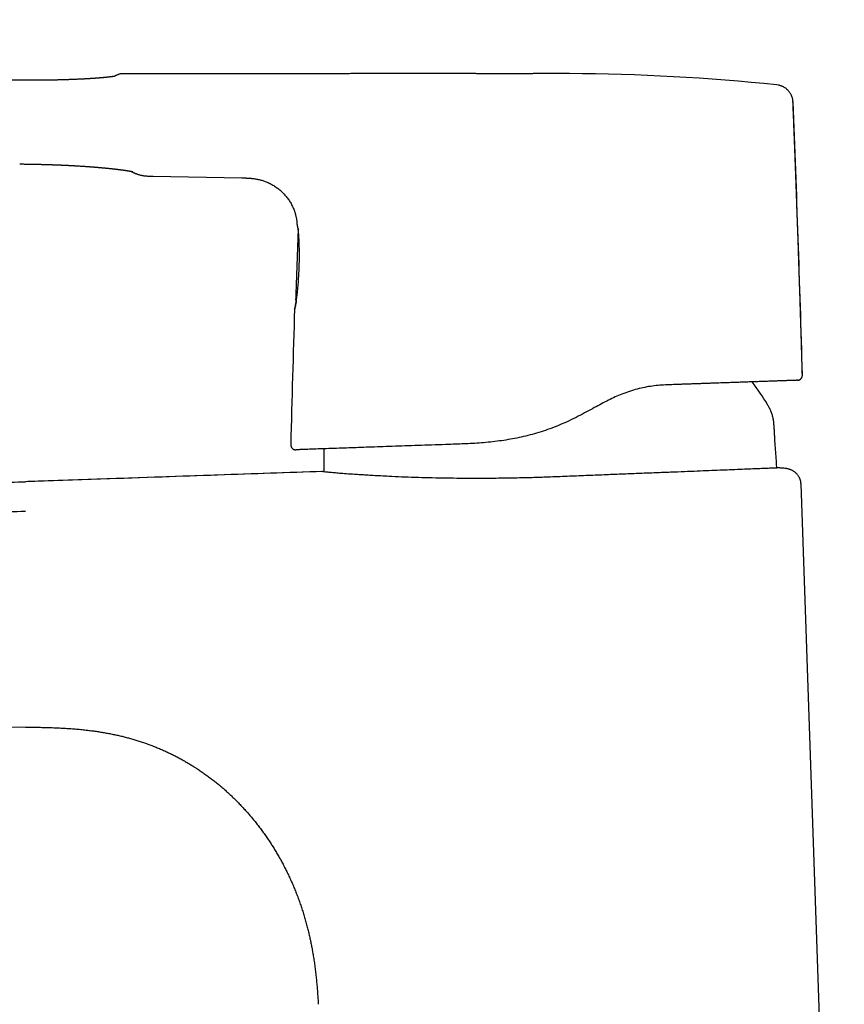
# Model space of a CAD drawing. Header units: millimetres. Extents: x 8 to 581, y 12 to 469.
# Tile 3 of 43: x 117 to 196, y 367 to 462. Entities that reach past the tile are written whole.
import ezdxf

# ---------------------------------------------------------------- set-up
doc = ezdxf.new("R2010")
doc.units = ezdxf.units.MM

msp = doc.modelspace()

# ---------------------------------------------------------------- linework, layer by layer
at = {"color": 7, "linetype": 'Continuous', "lineweight": 30}
for p, q in [((129.436, 447.185), (137.974, 447.027)), ((143.366, 442.167), (143.141, 435.83)), ((143.048, 434.485), (143.046, 434.433)), ((191.464, 427.546), (191.435, 427.544)), ((191.905, 428.057), (191.906, 428.057)), ((179.305, 427.12), (178.917, 427.107)), ((190.242, 419.062), (190.241, 419.062)), ((195.949, 298.296), (191.784, 417.564)), ((105.817, 394.257), (117.133, 394.162)), ((122.18, 393.957), (122.183, 393.956))]:
    msp.add_line(p, q, dxfattribs=at)
at = {"color": 7, "linetype": 'Continuous', "lineweight": 30, "flags": 128}
for points in [[(116.597, 456.424), (116.596, 456.423), (116.595, 456.42)], [(143.157, 435.281), (143.159, 435.331), (143.16, 435.371)], [(143.194, 435.374), (143.193, 435.323), (143.191, 435.284)], [(145.646, 418.762), (145.105, 418.743), (144.496, 418.722), (143.878, 418.701), (143.251, 418.679), (142.616, 418.657), (141.973, 418.635), (141.321, 418.613), (140.716, 418.592), (140.104, 418.571), (139.485, 418.549), (138.859, 418.528), (138.225, 418.506), (137.585, 418.484), (136.937, 418.462), (136.282, 418.439), (135.621, 418.416), (134.952, 418.393), (134.276, 418.37), (133.594, 418.346), (132.944, 418.324), (132.288, 418.301), (131.626, 418.279), (130.957, 418.255), (130.283, 418.232), (129.561, 418.207), (128.833, 418.182), (128.097, 418.157), (127.356, 418.131), (126.607, 418.106), (125.852, 418.08), (124.955, 418.049), (124.048, 418.017), (123.132, 417.986), (122.208, 417.954), (121.256, 417.921), (120.296, 417.888), (119.327, 417.855), (118.35, 417.821), (117.364, 417.787), (117.132, 417.779)], [(145.657, 418.762), (145.105, 418.743), (144.496, 418.722), (143.878, 418.701), (143.251, 418.679), (142.616, 418.657), (141.973, 418.635), (141.321, 418.613), (140.716, 418.592), (140.104, 418.571), (139.485, 418.549), (138.859, 418.528), (138.225, 418.506), (137.585, 418.484), (136.937, 418.462), (136.282, 418.439), (135.621, 418.416), (134.952, 418.393), (134.276, 418.37), (133.594, 418.346), (132.944, 418.324), (132.288, 418.301), (131.626, 418.279), (130.957, 418.255), (130.283, 418.232), (129.561, 418.207), (128.833, 418.182), (128.097, 418.157), (127.356, 418.131), (126.607, 418.106), (125.852, 418.08), (124.955, 418.049), (124.048, 418.017), (123.132, 417.986), (122.208, 417.954), (121.256, 417.921), (120.296, 417.888), (119.327, 417.855), (118.35, 417.821), (117.364, 417.787), (117.132, 417.779)], [(145.629, 418.762), (131.579, 418.278), (117.133, 417.78)]]:
    msp.add_lwpolyline(points, dxfattribs=at)
at = {"color": 7, "linetype": 'Continuous', "lineweight": 30}
for centre, radius, start, end in [((168.626, 257.066), 200, 84.0198, 89.75046), ((189.282, 454.252), 1.735, 75.97326, 84.01979), ((189.282, 454.252), 1.735, 2.34021, 7.40304), ((-1807.32, 372.657), 2000.004, 1.587312, 2.340203), ((143.26, 437.323), 2.045, 267.11321, 268.07134), ((2142.027, 371.019), 1999.994, 178.183812, 178.557441), ((191.417, 428.044), 0.5, 288.58027, 1.58732), ((167.848, 412.873), 24.1, 30.77618, 37.04513), ((143.167, 421.356), 0.5, 178.55743, 269.16236)]:
    msp.add_arc(centre, radius, start, end, dxfattribs=at)
for points, knots in [([(116.596, 456.423), (116.423, 456.423), (116.079, 456.424), (115.564, 456.425), (115.056, 456.426), (114.555, 456.427), (114.061, 456.428), (113.582, 456.43), (113.119, 456.431), (112.672, 456.432), (112.231, 456.433), (111.796, 456.434), (111.351, 456.435), (110.896, 456.436), (110.432, 456.437), (109.976, 456.438), (109.527, 456.439), (109.086, 456.44), (108.652, 456.441), (108.226, 456.442), (107.808, 456.443), (107.397, 456.444), (106.994, 456.445), (106.599, 456.446), (106.211, 456.447), (105.831, 456.448), (105.458, 456.449), (105.093, 456.45), (104.73, 456.451), (104.37, 456.452), (104.012, 456.453), (103.662, 456.454), (103.321, 456.454), (102.988, 456.455), (102.669, 456.456), (102.362, 456.457), (102.067, 456.458), (101.781, 456.458), (101.502, 456.459), (101.23, 456.46), (100.966, 456.46), (100.71, 456.461), (100.469, 456.462), (100.244, 456.462), (100.031, 456.463), (99.82, 456.463), (99.61, 456.464), (99.4, 456.464), (99.189, 456.465), (98.173, 456.467), (96.111, 456.472), (93.943, 456.477), (92.477, 456.481), (91.951, 456.482), (91.427, 456.484), (90.905, 456.485), (90.37, 456.487), (89.822, 456.488), (89.261, 456.49), (88.709, 456.491), (88.165, 456.493), (87.629, 456.494), (87.1, 456.496), (86.58, 456.497), (86.08, 456.499), (85.6, 456.5), (85.139, 456.501), (84.685, 456.502), (84.238, 456.504), (83.798, 456.505), (83.364, 456.506), (83.023, 456.507), (82.773, 456.507), (82.609, 456.508), (82.441, 456.508), (82.268, 456.509), (82.09, 456.509), (81.906, 456.51), (81.718, 456.51), (81.506, 456.511), (81.271, 456.511), (81.011, 456.512), (80.743, 456.513), (80.467, 456.513), (80.191, 456.514), (79.916, 456.515), (79.643, 456.516), (79.363, 456.516), (79.076, 456.517), (78.782, 456.518), (78.481, 456.519), (78.163, 456.52), (77.826, 456.521), (77.471, 456.522), (77.108, 456.523), (76.736, 456.524), (76.355, 456.525), (75.966, 456.526), (75.569, 456.527), (75.163, 456.528), (74.749, 456.528), (74.329, 456.528), (73.904, 456.528), (73.473, 456.528), (73.034, 456.527), (72.579, 456.527), (72.109, 456.527), (71.622, 456.527), (71.126, 456.527), (70.622, 456.528), (70.109, 456.53), (69.588, 456.532), (69.074, 456.535), (68.567, 456.539), (68.068, 456.545), (67.561, 456.552), (67.048, 456.56), (66.528, 456.571), (66, 456.585), (65.466, 456.601), (64.925, 456.62), (64.378, 456.642), (63.824, 456.668), (63.263, 456.698), (62.707, 456.731), (62.155, 456.769), (61.609, 456.81), (61.058, 456.857), (60.501, 456.909), (59.957, 456.966), (59.425, 457.027), (58.908, 457.091), (58.386, 457.162), (57.861, 457.24), (57.371, 457.319), (56.916, 457.398), (56.497, 457.475), (56.077, 457.558), (55.655, 457.647), (55.233, 457.742), (54.809, 457.843), (54.386, 457.951), (53.961, 458.067), (53.536, 458.19), (53.113, 458.321), (52.692, 458.459), (52.272, 458.604), (51.852, 458.757), (51.453, 458.911), (51.075, 459.063), (50.718, 459.212), (50.361, 459.368), (50.003, 459.53), (49.644, 459.698), (49.261, 459.883), (48.854, 460.085), (48.421, 460.305), (47.984, 460.531), (47.539, 460.763), (47.085, 461.001), (46.623, 461.242), (46.158, 461.484), (45.689, 461.726), (45.218, 461.97), (44.875, 462.147), (44.689, 462.243), (44.661, 462.258)], [0, 0, 0, 0, 0.0071099, 0.014164, 0.0211241, 0.0279901, 0.0347619, 0.0414397, 0.0476496, 0.0537759, 0.0598185, 0.0657774, 0.0716527, 0.0781111, 0.0844653, 0.0907153, 0.0968611, 0.1029026, 0.10884, 0.1146731, 0.120402, 0.1260267, 0.1315472, 0.1369635, 0.1422756, 0.1474835, 0.1525871, 0.1575866, 0.1624818, 0.1674984, 0.1724006, 0.1771884, 0.1818619, 0.186421, 0.1908657, 0.1950017, 0.1990335, 0.2029611, 0.2067845, 0.2105037, 0.2141188, 0.2176297, 0.2210364, 0.2240068, 0.2269007, 0.2297808, 0.232661, 0.2355413, 0.2384216, 0.241302, 0.2773165, 0.323164, 0.3303661, 0.3375668, 0.3447658, 0.3519235, 0.3589922, 0.3667765, 0.3744507, 0.3820153, 0.3894706, 0.396817, 0.4040548, 0.4111844, 0.418206, 0.4246092, 0.4309199, 0.4371377, 0.4432625, 0.4492941, 0.4552323, 0.4610769, 0.4633021, 0.4655309, 0.4678266, 0.4701948, 0.4726356, 0.4751489, 0.4777346, 0.4803929, 0.4838374, 0.4873964, 0.4910698, 0.4948575, 0.4987596, 0.5024062, 0.5061475, 0.5099836, 0.5139147, 0.5179409, 0.5220624, 0.5262794, 0.5310287, 0.5358941, 0.5408753, 0.5459724, 0.5511852, 0.5565133, 0.5619567, 0.5675149, 0.5731877, 0.5789747, 0.5847691, 0.5906728, 0.5966853, 0.6028061, 0.6093604, 0.616033, 0.6228233, 0.6297303, 0.636753, 0.6438904, 0.6511419, 0.6578891, 0.664732, 0.6716709, 0.6787058, 0.6858369, 0.6930637, 0.7003856, 0.7078019, 0.7153118, 0.7229147, 0.7306098, 0.7383965, 0.7458214, 0.7533268, 0.7609121, 0.7685764, 0.7763188, 0.7834089, 0.7905618, 0.7977772, 0.8050536, 0.8123892, 0.8181934, 0.8240325, 0.8299056, 0.835812, 0.8417499, 0.8477175, 0.8537137, 0.859742, 0.865808, 0.8719173, 0.877962, 0.8840509, 0.8901841, 0.8963617, 0.9016381, 0.9069465, 0.9122898, 0.9176758, 0.9231132, 0.9286105, 0.9351723, 0.9418282, 0.9485811, 0.9554277, 0.9625039, 0.9696589, 0.9768669, 0.984107, 0.9913805, 0.9986925, 1, 1, 1, 1]), ([(125.898, 456.909), (125.898, 456.909), (125.897, 456.908), (125.886, 456.903), (125.868, 456.894), (125.843, 456.882), (125.811, 456.866), (125.773, 456.847), (125.732, 456.827), (125.7, 456.812), (125.687, 456.805)], [0, 0, 0, 0, 0.127494, 0.257232, 0.386972, 0.516712, 0.646454, 0.77388, 0.901306, 1, 1, 1, 1]), ([(126.55, 457.06), (126.515, 457.059), (126.443, 457.058), (126.335, 457.046), (126.235, 457.027), (126.143, 457.004), (126.061, 456.978), (125.979, 456.947), (125.925, 456.922), (125.899, 456.909)], [0, 0, 0, 0, 0.156873, 0.318077, 0.483344, 0.609779, 0.738155, 0.868294, 1, 1, 1, 1]), ([(165.793, 457.061), (165.606, 457.061), (165.235, 457.06), (164.684, 457.06), (164.141, 457.06), (163.608, 457.06), (163.083, 457.06), (162.577, 457.06), (162.089, 457.061), (161.619, 457.061), (161.157, 457.062), (160.703, 457.062), (160.257, 457.062), (159.818, 457.063), (159.388, 457.063), (158.966, 457.063), (158.551, 457.063), (158.147, 457.063), (157.753, 457.063), (157.369, 457.063), (156.993, 457.063), (156.623, 457.063), (156.257, 457.063), (155.898, 457.063), (155.547, 457.063), (155.203, 457.063), (154.869, 457.063), (154.546, 457.063), (154.231, 457.063), (153.925, 457.063), (153.624, 457.063), (153.329, 457.063), (153.04, 457.063), (152.759, 457.063), (152.486, 457.063), (152.221, 457.063), (151.964, 457.063), (151.728, 457.063), (151.513, 457.063), (151.317, 457.063), (151.127, 457.063), (150.942, 457.063), (150.762, 457.063), (150.502, 457.063), (150.16, 457.063), (149.706, 457.063), (149.221, 457.063), (148.703, 457.062), (148.167, 457.062), (147.613, 457.062), (147.04, 457.062), (146.461, 457.062), (145.875, 457.062), (145.271, 457.062), (144.649, 457.062), (144.007, 457.062), (143.359, 457.062), (142.703, 457.062), (142.041, 457.062), (141.384, 457.062), (140.734, 457.062), (140.09, 457.061), (139.44, 457.061), (138.783, 457.061), (138.12, 457.061), (137.451, 457.061), (136.776, 457.061), (136.095, 457.061), (135.408, 457.061), (134.644, 457.061), (133.801, 457.061), (132.878, 457.061), (131.955, 457.06), (131.033, 457.06), (130.112, 457.06), (129.182, 457.06), (128.244, 457.06), (127.365, 457.06), (126.8, 457.06), (126.549, 457.06)], [0, 0, 0, 0, 0.014279, 0.02833, 0.042153, 0.055749, 0.069116, 0.082256, 0.094437, 0.106415, 0.11819, 0.129763, 0.141134, 0.152302, 0.163268, 0.174031, 0.184592, 0.194951, 0.204927, 0.214708, 0.224294, 0.233684, 0.243045, 0.252203, 0.261158, 0.269911, 0.278462, 0.286663, 0.294669, 0.302479, 0.310094, 0.317663, 0.325029, 0.332191, 0.33915, 0.345906, 0.352459, 0.358808, 0.363932, 0.368916, 0.373759, 0.378462, 0.383028, 0.387564, 0.398326, 0.409186, 0.422243, 0.435438, 0.448772, 0.463212, 0.477812, 0.492571, 0.507489, 0.522566, 0.538732, 0.555077, 0.571601, 0.588304, 0.605186, 0.622248, 0.638498, 0.654909, 0.671478, 0.688207, 0.705095, 0.722142, 0.739349, 0.756715, 0.774223, 0.79186, 0.815151, 0.838663, 0.862396, 0.885674, 0.90916, 0.932856, 0.95676, 0.980872, 1, 1, 1, 1]), ([(169.497, 457.064), (169.477, 457.064), (169.439, 457.064), (169.384, 457.065), (169.332, 457.065), (169.28, 457.065), (169.217, 457.065), (169.141, 457.065), (169.05, 457.066), (168.959, 457.066), (168.869, 457.066), (168.783, 457.066), (168.695, 457.066), (168.61, 457.066), (168.528, 457.066), (168.451, 457.066), (168.369, 457.066), (168.283, 457.066), (168.195, 457.066), (168.113, 457.066), (168.035, 457.066), (167.955, 457.066), (167.872, 457.066), (167.785, 457.066), (167.696, 457.066), (167.602, 457.066), (167.506, 457.066), (167.405, 457.066), (167.305, 457.065), (167.202, 457.065), (167.098, 457.065), (166.993, 457.065), (166.904, 457.065), (166.826, 457.064), (166.758, 457.064), (166.681, 457.064), (166.595, 457.064), (166.501, 457.064), (166.399, 457.063), (166.292, 457.063), (166.178, 457.063), (166.057, 457.062), (165.927, 457.062), (165.838, 457.062), (165.793, 457.062)], [0, 0, 0, 0, 0.016428, 0.031159, 0.044329, 0.05814, 0.073363, 0.095437, 0.119937, 0.146866, 0.169115, 0.192788, 0.216919, 0.239983, 0.261963, 0.282857, 0.302664, 0.328569, 0.352341, 0.37398, 0.394378, 0.415919, 0.438313, 0.461934, 0.486459, 0.509871, 0.538093, 0.564498, 0.591571, 0.619504, 0.647669, 0.675883, 0.704161, 0.720157, 0.738544, 0.759322, 0.782491, 0.808052, 0.836004, 0.864549, 0.895221, 0.92802, 0.962946, 1, 1, 1, 1]), ([(125.728, 456.814), (125.728, 456.814), (125.728, 456.814), (125.727, 456.814), (125.726, 456.814), (125.724, 456.813), (125.722, 456.813), (125.719, 456.812), (125.715, 456.811), (125.71, 456.81), (125.701, 456.808), (125.689, 456.806), (125.676, 456.803), (125.663, 456.801), (125.647, 456.798), (125.63, 456.795), (125.612, 456.791), (125.597, 456.789), (125.585, 456.787), (125.578, 456.786), (125.572, 456.785), (125.566, 456.784), (125.558, 456.783), (125.548, 456.781), (125.537, 456.779), (125.524, 456.777), (125.51, 456.775), (125.494, 456.773), (125.474, 456.77), (125.453, 456.767), (125.433, 456.764), (125.416, 456.762), (125.402, 456.76), (125.389, 456.758), (125.376, 456.756), (125.362, 456.755), (125.347, 456.753), (125.33, 456.751), (125.312, 456.748), (125.294, 456.746), (125.273, 456.743), (125.25, 456.741), (125.224, 456.737), (125.197, 456.734), (125.168, 456.731), (125.14, 456.728), (125.113, 456.725), (125.083, 456.721), (125.049, 456.718), (125.013, 456.714), (124.98, 456.71), (124.948, 456.707), (124.923, 456.704), (124.903, 456.702), (124.889, 456.701), (124.874, 456.699), (124.857, 456.698), (124.838, 456.696), (124.812, 456.693), (124.78, 456.69), (124.741, 456.687), (124.7, 456.683), (124.655, 456.679), (124.608, 456.674), (124.559, 456.67), (124.508, 456.665), (124.457, 456.661), (124.407, 456.657), (124.36, 456.653), (124.315, 456.649), (124.273, 456.646), (124.233, 456.643), (124.193, 456.639), (124.151, 456.636), (124.106, 456.633), (124.052, 456.629), (123.989, 456.624), (123.915, 456.618), (123.849, 456.614), (123.794, 456.61), (123.753, 456.607), (123.714, 456.604), (123.679, 456.602), (123.649, 456.6), (123.623, 456.598), (123.601, 456.597), (123.584, 456.596), (123.57, 456.595), (123.556, 456.594), (123.539, 456.593), (123.519, 456.591), (123.496, 456.59), (123.467, 456.588), (123.432, 456.586), (123.389, 456.583), (123.341, 456.58), (123.287, 456.577), (123.227, 456.573), (123.162, 456.569), (123.091, 456.565), (123.014, 456.561), (122.935, 456.556), (122.852, 456.552), (122.768, 456.547), (122.68, 456.542), (122.59, 456.538), (122.502, 456.533), (122.414, 456.529), (122.327, 456.525), (122.22, 456.52), (122.093, 456.514), (121.947, 456.508), (121.805, 456.502), (121.668, 456.496), (121.535, 456.491), (121.407, 456.487), (121.285, 456.482), (121.173, 456.479), (121.072, 456.475), (120.981, 456.472), (120.894, 456.47), (120.809, 456.467), (120.722, 456.465), (120.631, 456.462), (120.532, 456.46), (120.424, 456.457), (120.307, 456.454), (120.18, 456.451), (120.046, 456.448), (119.903, 456.445), (119.752, 456.442), (119.601, 456.439), (119.451, 456.437), (119.302, 456.435), (119.147, 456.433), (118.986, 456.431), (118.82, 456.429), (118.649, 456.428), (118.473, 456.426), (118.291, 456.425), (118.091, 456.424), (117.872, 456.424), (117.633, 456.423), (117.386, 456.423), (117.13, 456.423), (116.867, 456.424), (116.688, 456.424), (116.597, 456.424)], [0, 0, 0, 0, 0.003268, 0.0079877, 0.0120597, 0.0159396, 0.0198094, 0.0236918, 0.0278418, 0.0324119, 0.0409949, 0.0498456, 0.0574483, 0.0643167, 0.0715041, 0.0797893, 0.0854099, 0.0936358, 0.0960918, 0.0982053, 0.100098, 0.1022355, 0.1046634, 0.107381, 0.111621, 0.1154322, 0.1188986, 0.1238148, 0.1291582, 0.134816, 0.1406904, 0.1443976, 0.1477109, 0.1506902, 0.1537373, 0.156926, 0.1602419, 0.1641452, 0.1680054, 0.1718782, 0.1761218, 0.1808999, 0.1861307, 0.1916909, 0.1971149, 0.2023579, 0.2074207, 0.2123082, 0.2188571, 0.2250634, 0.2308923, 0.2361056, 0.2406576, 0.2432798, 0.2456184, 0.2478207, 0.2504147, 0.2534475, 0.2569192, 0.2623743, 0.2682145, 0.2744024, 0.280938, 0.2878218, 0.2949992, 0.3019327, 0.3091195, 0.315845, 0.3221087, 0.3279104, 0.3332499, 0.338127, 0.3429066, 0.3480295, 0.3534969, 0.3593088, 0.3674407, 0.3761637, 0.3854781, 0.3902181, 0.395033, 0.3994421, 0.4033474, 0.4067489, 0.4095992, 0.4119634, 0.4138416, 0.4152336, 0.4167304, 0.4185099, 0.4206252, 0.4231201, 0.4260063, 0.429977, 0.4345088, 0.4396017, 0.4452556, 0.4514706, 0.4581207, 0.4653118, 0.4730441, 0.4813172, 0.4891611, 0.497436, 0.5060796, 0.5146432, 0.5230382, 0.5312645, 0.5393221, 0.547211, 0.5608788, 0.574009, 0.5866018, 0.5986576, 0.6101765, 0.621159, 0.631605, 0.6415147, 0.6495025, 0.6571042, 0.6643198, 0.6711523, 0.6781328, 0.6856529, 0.6937127, 0.7023121, 0.7118999, 0.7220801, 0.7328527, 0.7442179, 0.7561756, 0.7687262, 0.7799317, 0.7915726, 0.8036501, 0.8161648, 0.8291175, 0.8422655, 0.8558368, 0.8698335, 0.8842586, 0.9019933, 0.9203421, 0.939308, 0.9588999, 0.9791279, 1, 1, 1, 1]), ([(191.007, 454.44), (191.003, 454.478), (190.993, 454.556), (190.968, 454.672), (190.934, 454.789), (190.894, 454.899), (190.849, 455.001), (190.801, 455.095), (190.746, 455.186), (190.686, 455.275), (190.62, 455.359), (190.549, 455.44), (190.473, 455.516), (190.392, 455.587), (190.308, 455.653), (190.22, 455.713), (190.129, 455.768), (190.031, 455.819), (189.923, 455.866), (189.808, 455.907), (189.717, 455.934), (189.663, 455.944), (189.648, 455.947)], [0, 0, 0, 0, 0.052737, 0.108004, 0.164284, 0.221461, 0.269706, 0.318406, 0.367476, 0.416828, 0.466369, 0.516005, 0.565642, 0.615183, 0.664535, 0.713605, 0.762305, 0.81055, 0.867727, 0.924006, 0.979273, 1, 1, 1, 1]), ([(191.913, 428.057), (191.906, 428.318), (191.891, 428.831), (191.869, 429.596), (191.847, 430.349), (191.825, 431.095), (191.803, 431.834), (191.781, 432.567), (191.759, 433.293), (191.736, 434.013), (191.714, 434.726), (191.692, 435.432), (191.669, 436.131), (191.647, 436.824), (191.625, 437.497), (191.603, 438.151), (191.582, 438.786), (191.561, 439.415), (191.54, 440.038), (191.518, 440.687), (191.495, 441.361), (191.47, 442.059), (191.446, 442.75), (191.422, 443.433), (191.398, 444.107), (191.374, 444.774), (191.351, 445.415), (191.328, 446.03), (191.306, 446.62), (191.285, 447.204), (191.263, 447.781), (191.242, 448.351), (191.221, 448.915), (191.199, 449.471), (191.178, 450.022), (191.157, 450.565), (191.137, 451.102), (191.116, 451.632), (191.096, 452.146), (191.076, 452.643), (191.057, 453.124), (191.038, 453.6), (191.022, 453.999), (191.012, 454.239), (191.009, 454.323)], [0, 0, 0, 0, 0.029736, 0.058656, 0.087321, 0.115732, 0.143888, 0.171789, 0.199436, 0.226828, 0.253966, 0.280849, 0.307478, 0.333852, 0.359972, 0.384366, 0.408534, 0.432476, 0.456192, 0.479681, 0.506577, 0.533171, 0.559462, 0.58545, 0.611136, 0.636519, 0.6616, 0.684325, 0.706796, 0.729013, 0.750977, 0.772686, 0.794141, 0.815342, 0.83629, 0.856984, 0.877424, 0.89761, 0.917542, 0.936104, 0.95444, 0.97255, 0.990436, 1, 1, 1, 1]), ([(116.577, 448.372), (116.635, 448.371), (116.748, 448.369), (116.914, 448.367), (117.071, 448.364), (117.219, 448.362), (117.359, 448.36), (117.489, 448.358), (117.609, 448.356), (117.72, 448.354), (117.823, 448.352), (117.92, 448.35), (118.014, 448.348), (118.103, 448.346), (118.189, 448.344), (118.266, 448.342), (118.335, 448.341), (118.397, 448.34), (118.454, 448.338), (118.511, 448.337), (118.584, 448.335), (118.674, 448.333), (118.783, 448.33), (118.899, 448.327), (119.022, 448.324), (119.143, 448.32), (119.258, 448.317), (119.362, 448.313), (119.462, 448.31), (119.557, 448.307), (119.648, 448.304), (119.736, 448.301), (119.82, 448.298), (119.899, 448.295), (119.98, 448.292), (120.065, 448.289), (120.148, 448.286), (120.226, 448.283), (120.298, 448.28), (120.374, 448.277), (120.454, 448.274), (120.538, 448.27), (120.624, 448.266), (120.705, 448.263), (120.776, 448.26), (120.834, 448.257), (120.886, 448.255), (120.932, 448.252), (120.971, 448.251), (121.004, 448.249), (121.03, 448.248), (121.051, 448.247), (121.071, 448.246), (121.095, 448.245), (121.128, 448.243), (121.169, 448.241), (121.218, 448.239), (121.279, 448.236), (121.35, 448.232), (121.428, 448.228), (121.51, 448.224), (121.594, 448.219), (121.679, 448.214), (121.766, 448.21), (121.855, 448.205), (121.963, 448.198), (122.092, 448.191), (122.24, 448.182), (122.385, 448.173), (122.519, 448.164), (122.64, 448.156), (122.749, 448.149), (122.851, 448.142), (122.947, 448.135), (123.037, 448.129), (123.126, 448.123), (123.215, 448.116), (123.289, 448.111), (123.347, 448.107), (123.387, 448.103), (123.425, 448.101), (123.458, 448.098), (123.486, 448.096), (123.511, 448.094), (123.537, 448.092), (123.568, 448.09), (123.605, 448.087), (123.648, 448.083), (123.696, 448.08), (123.758, 448.075), (123.834, 448.069), (123.919, 448.062), (124.002, 448.055), (124.083, 448.048), (124.161, 448.041), (124.248, 448.034), (124.344, 448.025), (124.448, 448.016), (124.548, 448.007), (124.627, 448), (124.686, 447.994), (124.723, 447.991), (124.757, 447.987), (124.788, 447.985), (124.82, 447.982), (124.855, 447.978), (124.911, 447.973), (124.987, 447.965), (125.08, 447.956), (125.161, 447.948), (125.229, 447.941), (125.283, 447.935), (125.334, 447.93), (125.381, 447.925), (125.424, 447.92), (125.464, 447.916), (125.501, 447.912), (125.538, 447.908), (125.576, 447.904), (125.618, 447.899), (125.663, 447.894), (125.711, 447.889), (125.762, 447.883), (125.815, 447.877), (125.86, 447.872), (125.898, 447.867), (125.926, 447.864), (125.951, 447.861), (125.972, 447.859), (125.99, 447.856), (126.003, 447.855), (126.014, 447.854), (126.025, 447.852), (126.04, 447.85), (126.056, 447.848), (126.076, 447.846), (126.098, 447.843), (126.127, 447.84), (126.162, 447.836), (126.2, 447.831), (126.237, 447.826), (126.274, 447.821), (126.312, 447.817), (126.349, 447.812), (126.384, 447.807), (126.416, 447.803), (126.449, 447.799), (126.483, 447.794), (126.521, 447.789), (126.553, 447.785), (126.579, 447.781), (126.597, 447.779), (126.613, 447.776), (126.626, 447.775), (126.637, 447.773), (126.649, 447.771), (126.663, 447.769), (126.678, 447.767), (126.697, 447.764), (126.718, 447.762), (126.74, 447.758), (126.763, 447.755), (126.786, 447.752), (126.809, 447.748), (126.83, 447.745), (126.849, 447.742), (126.865, 447.74), (126.88, 447.737), (126.895, 447.735), (126.914, 447.732), (126.938, 447.728), (126.967, 447.724), (126.994, 447.72), (127.018, 447.716), (127.04, 447.712), (127.062, 447.709), (127.083, 447.705), (127.104, 447.702), (127.125, 447.698), (127.143, 447.695), (127.158, 447.692), (127.169, 447.69), (127.179, 447.689), (127.19, 447.687), (127.2, 447.685), (127.21, 447.683), (127.219, 447.682), (127.227, 447.68), (127.234, 447.679), (127.24, 447.678), (127.248, 447.676), (127.257, 447.675), (127.266, 447.673), (127.274, 447.671), (127.282, 447.67), (127.289, 447.669), (127.296, 447.667), (127.303, 447.666), (127.311, 447.664), (127.319, 447.663), (127.327, 447.661), (127.335, 447.66), (127.341, 447.659), (127.345, 447.658), (127.349, 447.657), (127.353, 447.656), (127.358, 447.655), (127.364, 447.654), (127.369, 447.653), (127.374, 447.652), (127.378, 447.651), (127.382, 447.65), (127.385, 447.649), (127.389, 447.649), (127.394, 447.648), (127.399, 447.647), (127.403, 447.646), (127.407, 447.645), (127.411, 447.644), (127.416, 447.643), (127.42, 447.642), (127.425, 447.641), (127.43, 447.64), (127.434, 447.639), (127.438, 447.638), (127.441, 447.637), (127.444, 447.636), (127.447, 447.636), (127.45, 447.635), (127.452, 447.634), (127.454, 447.634), (127.456, 447.634), (127.457, 447.633), (127.458, 447.633), (127.459, 447.633), (127.46, 447.632), (127.461, 447.632), (127.462, 447.632), (127.462, 447.632), (127.463, 447.632), (127.463, 447.632), (127.463, 447.632), (127.463, 447.632)], [0, 0, 0, 0, 0.0114923, 0.0223993, 0.0327368, 0.0425189, 0.0517584, 0.0604667, 0.0682001, 0.0754783, 0.0823122, 0.0887107, 0.0946771, 0.1008294, 0.1064506, 0.1115437, 0.1161112, 0.1201553, 0.1237847, 0.127534, 0.1314759, 0.1381835, 0.1453839, 0.1530773, 0.1612644, 0.1699442, 0.1770903, 0.1840833, 0.1907385, 0.1970567, 0.2030383, 0.2090153, 0.2146152, 0.2198387, 0.225028, 0.2307945, 0.2371501, 0.2417621, 0.2466408, 0.2517862, 0.257198, 0.2628758, 0.2688194, 0.2749485, 0.2793947, 0.2834075, 0.286987, 0.2901335, 0.2928472, 0.2950916, 0.296919, 0.2983295, 0.2993571, 0.3010817, 0.3033758, 0.3062283, 0.3096391, 0.3136081, 0.3188542, 0.3244439, 0.3301832, 0.3360721, 0.3421106, 0.3482987, 0.3546362, 0.3611233, 0.3716192, 0.382484, 0.3932713, 0.4034769, 0.4120972, 0.4202538, 0.4279465, 0.4351756, 0.4419447, 0.4486379, 0.4555151, 0.4625761, 0.4658581, 0.4691214, 0.4720705, 0.474663, 0.476899, 0.4787784, 0.4806647, 0.4831663, 0.4861149, 0.4895105, 0.493353, 0.4976425, 0.5046993, 0.511725, 0.5185841, 0.5252764, 0.531802, 0.5381609, 0.5473893, 0.5563449, 0.5650779, 0.5735883, 0.5772827, 0.5806642, 0.5837111, 0.5864234, 0.5890871, 0.5923018, 0.5960637, 0.6045201, 0.6132692, 0.6222076, 0.6275587, 0.6329132, 0.6379292, 0.6425517, 0.646863, 0.6507899, 0.6545351, 0.658148, 0.6619915, 0.6662918, 0.6710484, 0.6761123, 0.6814873, 0.68717, 0.6931604, 0.6964209, 0.6996312, 0.7024296, 0.7047962, 0.706731, 0.7082343, 0.7092618, 0.7105397, 0.7121472, 0.7140842, 0.7163505, 0.7189461, 0.7217422, 0.7266158, 0.7311351, 0.7353004, 0.7400144, 0.7446622, 0.7493391, 0.7538039, 0.7578311, 0.7619207, 0.7664467, 0.771428, 0.7768867, 0.779487, 0.7820885, 0.7843318, 0.786182, 0.7876394, 0.7892576, 0.7911702, 0.7934004, 0.7961421, 0.7992249, 0.8025215, 0.8060125, 0.8096977, 0.8131444, 0.8166461, 0.8197058, 0.8222554, 0.8245295, 0.8269079, 0.8294294, 0.8342086, 0.8392907, 0.8445021, 0.8485619, 0.8526462, 0.8567335, 0.8608244, 0.8650162, 0.8693754, 0.8736557, 0.876307, 0.8786185, 0.8807768, 0.8831412, 0.8857209, 0.8878985, 0.8900283, 0.8918863, 0.8934721, 0.8949794, 0.8968463, 0.8990894, 0.9015945, 0.9039036, 0.9059687, 0.9077596, 0.9095312, 0.9115613, 0.9138507, 0.9164479, 0.9191361, 0.921437, 0.9233244, 0.9247997, 0.9259769, 0.9274476, 0.9292116, 0.9312682, 0.9333214, 0.9351254, 0.9366804, 0.9379868, 0.9393657, 0.9410992, 0.943147, 0.9454089, 0.9474085, 0.9491005, 0.9512387, 0.9533065, 0.9557198, 0.9584199, 0.9612549, 0.9641914, 0.9668429, 0.9686352, 0.9705632, 0.9729973, 0.9758735, 0.978493, 0.9806644, 0.9824065, 0.9838412, 0.9852905, 0.9867689, 0.988511, 0.9905986, 0.9930073, 0.9952843, 0.9972589, 0.9993125, 1, 1, 1, 1]), ([(116.577, 448.372), (116.627, 448.371), (116.68, 448.37), (116.732, 448.37), (116.734, 448.37)], [0, 0, 0, 0, 0.9544591, 1, 1, 1, 1]), ([(125.468, 447.916), (125.469, 447.915), (125.478, 447.915), (125.489, 447.913), (125.498, 447.912), (125.5, 447.912)], [0, 0, 0, 0, 0.176373, 0.774116, 1, 1, 1, 1]), ([(127.311, 447.664), (127.314, 447.663), (127.323, 447.658), (127.335, 447.651), (127.349, 447.643), (127.36, 447.637), (127.369, 447.632), (127.376, 447.628), (127.381, 447.626), (127.384, 447.624), (127.385, 447.623), (127.385, 447.623), (127.385, 447.623)], [0, 0, 0, 0, 0.058359, 0.178935, 0.297808, 0.414976, 0.530442, 0.644204, 0.754278, 0.862709, 0.969498, 1, 1, 1, 1]), ([(127.384, 447.624), (127.387, 447.622), (127.393, 447.619), (127.407, 447.611), (127.429, 447.599), (127.46, 447.582), (127.499, 447.562), (127.543, 447.54), (127.593, 447.516), (127.647, 447.492), (127.708, 447.465), (127.776, 447.438), (127.85, 447.41), (127.93, 447.382), (128.015, 447.355), (128.105, 447.329), (128.202, 447.304), (128.305, 447.281), (128.415, 447.26), (128.531, 447.241), (128.658, 447.225), (128.795, 447.211), (128.945, 447.2), (129.102, 447.193), (129.266, 447.188), (129.378, 447.186), (129.436, 447.185)], [0, 0, 0, 0, 0.004245, 0.010297, 0.022758, 0.039264, 0.059791, 0.08431, 0.109427, 0.137647, 0.168942, 0.203287, 0.240658, 0.281035, 0.322609, 0.366928, 0.413989, 0.463795, 0.516354, 0.571682, 0.629797, 0.696966, 0.767559, 0.841593, 0.919074, 1, 1, 1, 1]), ([(137.974, 447.026), (138, 447.026), (138.065, 447.025), (138.167, 447.023), (138.278, 447.02), (138.381, 447.017), (138.477, 447.013), (138.564, 447.009), (138.643, 447.004), (138.713, 446.999), (138.776, 446.994), (138.834, 446.99), (138.922, 446.981), (139.045, 446.968), (139.204, 446.947), (139.369, 446.919), (139.538, 446.886), (139.71, 446.845), (139.881, 446.799), (140.05, 446.746), (140.224, 446.683), (140.404, 446.611), (140.587, 446.528), (140.767, 446.437), (140.943, 446.339), (141.115, 446.233), (141.282, 446.12), (141.445, 446), (141.602, 445.873), (141.754, 445.74), (141.9, 445.6), (142.04, 445.455), (142.174, 445.304), (142.302, 445.147), (142.422, 444.985), (142.536, 444.818), (142.643, 444.647), (142.742, 444.471), (142.833, 444.291), (142.915, 444.108), (142.982, 443.939), (143.036, 443.788), (143.079, 443.653), (143.118, 443.518), (143.152, 443.382), (143.183, 443.245), (143.208, 443.109), (143.229, 442.978), (143.243, 442.875), (143.252, 442.801), (143.257, 442.753), (143.262, 442.708), (143.264, 442.679), (143.265, 442.666)], [0, 0, 0, 0, 0.0100682, 0.0256436, 0.0402415, 0.0538653, 0.0665155, 0.0781902, 0.0883016, 0.0975397, 0.1059008, 0.1133809, 0.1202766, 0.1409991, 0.162112, 0.1836297, 0.2068795, 0.2301362, 0.253404, 0.2766848, 0.2999777, 0.326456, 0.3529513, 0.3794651, 0.4059808, 0.4325159, 0.4590648, 0.4856065, 0.5121672, 0.5387338, 0.5652859, 0.591853, 0.6184173, 0.6449627, 0.6715162, 0.6980588, 0.7245813, 0.751103, 0.7776089, 0.8040964, 0.8305749, 0.849102, 0.8676211, 0.8861332, 0.9046395, 0.9231424, 0.9414214, 0.9589609, 0.9757519, 0.9821685, 0.9884713, 0.9946953, 1, 1, 1, 1]), ([(143.442, 441.486), (143.438, 441.531), (143.431, 441.621), (143.419, 441.749), (143.406, 441.87), (143.391, 441.989), (143.376, 442.105), (143.36, 442.21), (143.349, 442.276), (143.343, 442.31), (143.342, 442.319), (143.34, 442.328), (143.338, 442.337), (143.337, 442.346), (143.335, 442.355), (143.332, 442.373), (143.326, 442.401), (143.318, 442.437), (143.31, 442.475), (143.302, 442.512), (143.294, 442.547), (143.287, 442.578), (143.281, 442.604), (143.276, 442.625), (143.271, 442.642), (143.268, 442.656), (143.266, 442.664), (143.265, 442.667), (143.266, 442.666), (143.266, 442.666)], [0, 0, 0, 0, 0.060266, 0.121079, 0.182451, 0.244393, 0.314457, 0.385266, 0.448207, 0.45531, 0.46242, 0.469538, 0.476663, 0.483796, 0.490937, 0.498085, 0.5284, 0.562053, 0.599042, 0.63937, 0.683035, 0.73004, 0.769315, 0.810652, 0.85405, 0.89951, 0.947032, 0.996615, 1, 1, 1, 1]), ([(143.038, 434.405), (143.047, 434.429), (143.066, 434.482), (143.166, 434.936), (143.276, 435.77), (143.404, 436.979), (143.491, 438.347), (143.504, 439.616), (143.49, 440.687), (143.457, 441.231), (143.442, 441.486)], [0, 0, 0, 0, 0.095749, 0.210445, 0.345011, 0.499992, 0.646423, 0.778406, 0.896158, 1, 1, 1, 1]), ([(143.188, 435.162), (143.179, 435.088), (143.136, 434.769), (143.101, 434.63), (143.073, 434.524)], [0, 0, 0, 0, 0.233444, 1, 1, 1, 1]), ([(143.141, 435.83), (143.141, 435.821), (143.141, 435.804), (143.147, 435.779), (143.156, 435.756), (143.169, 435.736), (143.182, 435.72), (143.192, 435.712), (143.195, 435.709)], [0, 0, 0, 0, 0.194324, 0.38185, 0.557969, 0.718762, 0.90433, 1, 1, 1, 1]), ([(143.158, 435.281), (143.158, 435.269), (143.158, 435.245), (143.165, 435.212), (143.176, 435.184), (143.185, 435.169), (143.188, 435.162)], [0, 0, 0, 0, 0.295863, 0.571667, 0.825178, 1, 1, 1, 1]), ([(143.164, 435.745), (143.164, 435.742), (143.165, 435.73), (143.165, 435.703), (143.165, 435.665), (143.165, 435.622), (143.165, 435.576), (143.164, 435.527), (143.163, 435.476), (143.162, 435.424), (143.161, 435.388), (143.16, 435.371)], [0, 0, 0, 0, 0.040193, 0.159267, 0.278491, 0.398062, 0.518043, 0.638361, 0.75888, 0.879455, 1, 1, 1, 1]), ([(143.18, 435.838), (143.181, 435.838), (143.182, 435.837), (143.185, 435.83), (143.187, 435.819), (143.189, 435.801), (143.192, 435.775), (143.194, 435.741), (143.196, 435.701), (143.197, 435.655), (143.198, 435.605), (143.198, 435.551), (143.197, 435.494), (143.196, 435.435), (143.195, 435.394), (143.194, 435.374)], [0, 0, 0, 0, 0.061521, 0.122879, 0.184834, 0.248124, 0.32976, 0.411839, 0.49571, 0.579628, 0.662686, 0.746152, 0.831239, 0.915355, 1, 1, 1, 1]), ([(191.435, 427.544), (191.434, 427.544), (191.432, 427.544), (191.421, 427.543), (191.402, 427.543), (191.375, 427.542), (191.341, 427.541), (191.301, 427.539), (191.254, 427.538), (191.202, 427.536), (191.143, 427.534), (191.078, 427.531), (191.003, 427.529), (190.918, 427.526), (190.823, 427.522), (190.719, 427.519), (190.608, 427.515), (190.489, 427.511), (190.362, 427.506), (190.228, 427.502), (190.09, 427.497), (189.951, 427.492), (189.812, 427.487), (189.666, 427.482), (189.514, 427.477), (189.357, 427.471), (189.195, 427.466), (189.028, 427.46), (188.856, 427.454), (188.667, 427.447), (188.46, 427.44), (188.233, 427.432), (187.998, 427.424), (187.755, 427.415), (187.505, 427.407), (187.259, 427.398), (187.019, 427.39), (186.786, 427.382), (186.548, 427.373), (186.304, 427.365), (186.057, 427.356), (185.806, 427.347), (185.552, 427.338), (185.293, 427.329), (185.013, 427.32), (184.71, 427.309), (184.383, 427.298), (184.051, 427.286), (183.712, 427.274), (183.368, 427.262), (183.019, 427.25), (182.663, 427.238), (182.302, 427.225), (181.936, 427.212), (181.564, 427.199), (181.186, 427.186), (180.81, 427.173), (180.436, 427.16), (180.064, 427.147), (179.699, 427.134), (179.457, 427.126), (179.342, 427.122)], [0, 0, 0, 0, 0.01685, 0.033686, 0.05051, 0.067322, 0.084123, 0.100913, 0.116734, 0.132546, 0.148351, 0.164147, 0.179936, 0.197549, 0.215153, 0.232748, 0.250336, 0.267915, 0.285487, 0.303052, 0.320609, 0.336335, 0.352055, 0.36777, 0.38348, 0.399185, 0.414605, 0.430022, 0.445434, 0.460842, 0.479181, 0.497516, 0.515848, 0.5342, 0.552574, 0.570969, 0.586716, 0.602473, 0.618238, 0.63401, 0.649787, 0.665284, 0.680782, 0.696278, 0.711772, 0.730209, 0.748637, 0.767052, 0.785441, 0.803803, 0.822145, 0.840472, 0.858793, 0.877113, 0.89544, 0.913781, 0.932143, 0.949481, 0.966849, 0.984255, 1, 1, 1, 1]), ([(191.449, 427.545), (191.451, 427.545), (191.455, 427.545), (191.461, 427.545), (191.467, 427.546), (191.474, 427.547), (191.48, 427.548), (191.487, 427.549), (191.494, 427.55), (191.502, 427.551), (191.509, 427.553), (191.516, 427.554), (191.52, 427.555), (191.525, 427.556), (191.533, 427.558), (191.544, 427.561), (191.561, 427.565), (191.58, 427.572), (191.601, 427.579), (191.622, 427.589), (191.645, 427.6), (191.668, 427.613), (191.693, 427.628), (191.717, 427.646), (191.743, 427.666), (191.77, 427.692), (191.799, 427.724), (191.829, 427.763), (191.857, 427.809), (191.881, 427.863), (191.898, 427.916), (191.908, 427.966), (191.914, 428.011), (191.913, 428.042), (191.913, 428.057)], [0, 0, 0, 0, 0.064792, 0.123438, 0.175958, 0.222372, 0.262709, 0.29701, 0.325341, 0.347816, 0.364671, 0.373962, 0.37772, 0.381043, 0.387694, 0.399697, 0.414035, 0.432693, 0.453623, 0.474582, 0.495545, 0.521714, 0.5478, 0.573755, 0.602088, 0.635768, 0.67474, 0.718841, 0.767776, 0.82108, 0.878113, 0.917824, 0.958553, 1, 1, 1, 1]), ([(178.917, 427.107), (178.44, 427.078), (177.486, 427.02), (176.009, 426.726), (174.815, 426.331), (173.899, 425.94), (173.247, 425.629), (172.576, 425.283), (171.874, 424.904), (171.13, 424.499), (170.326, 424.072), (169.225, 423.525), (167.825, 422.925), (166.138, 422.372), (164.439, 421.966), (162.731, 421.683), (161.008, 421.498), (159.875, 421.445), (159.305, 421.419)], [0, 0, 0, 0, 0.076325, 0.152644, 0.229812, 0.263762, 0.29864, 0.334803, 0.372662, 0.412694, 0.455465, 0.501672, 0.586329, 0.669643, 0.750765, 0.832223, 0.915627, 1, 1, 1, 1]), ([(189.278, 421.679), (189.27, 421.807), (189.252, 422.063), (189.231, 422.449), (189.217, 422.768), (189.203, 423.019), (189.19, 423.202), (189.174, 423.383), (189.154, 423.563), (189.127, 423.742), (189.094, 423.917), (189.053, 424.091), (189.004, 424.261), (188.946, 424.427), (188.881, 424.59), (188.808, 424.748), (188.728, 424.903), (188.643, 425.055), (188.583, 425.155), (188.554, 425.205)], [0, 0, 0, 0, 0.1051753, 0.2110328, 0.3175063, 0.3677374, 0.4178651, 0.4677964, 0.5174532, 0.5667845, 0.6157757, 0.6644533, 0.7128836, 0.761164, 0.8094066, 0.8568522, 0.9044315, 0.9521626, 1, 1, 1, 1]), ([(143.069, 420.866), (143.073, 420.865), (143.081, 420.864), (143.091, 420.862), (143.102, 420.86), (143.111, 420.859), (143.117, 420.858), (143.12, 420.858)], [0, 0, 0, 0, 0.13005, 0.302938, 0.513051, 0.761177, 1, 1, 1, 1]), ([(159.305, 421.419), (158.837, 421.402), (157.902, 421.37), (156.546, 421.322), (155.229, 421.276), (153.955, 421.232), (152.73, 421.189), (151.563, 421.148), (150.462, 421.11), (149.43, 421.074), (148.467, 421.04), (147.502, 421.007), (146.561, 420.974), (145.677, 420.943), (144.921, 420.917), (144.294, 420.895), (143.799, 420.877), (143.446, 420.865), (143.225, 420.857), (143.198, 420.856), (143.184, 420.856)], [0, 0, 0, 0, 0.0501072, 0.1000554, 0.1500423, 0.2002652, 0.2509185, 0.3012323, 0.3511838, 0.4009621, 0.4507586, 0.5007641, 0.5630512, 0.6250803, 0.6872153, 0.7498183, 0.8126045, 0.8749873, 0.9373309, 1, 1, 1, 1]), ([(145.847, 420.949), (145.849, 420.867), (145.852, 420.694), (145.855, 420.432), (145.855, 420.252), (145.855, 420.163)], [0, 0, 0, 0, 0.3139031, 0.6576213, 1, 1, 1, 1]), ([(189.453, 419.101), (189.451, 419.135), (189.432, 419.444), (189.393, 420.028), (189.336, 420.854), (189.298, 421.404), (189.278, 421.679)], [0, 0, 0, 0, 0.0390995, 0.3593913, 0.679694, 1, 1, 1, 1]), ([(145.855, 420.163), (145.855, 419.87), (145.855, 419.393), (145.856, 418.916), (145.856, 418.732)], [0, 0, 0, 0, 0.613566, 1, 1, 1, 1]), ([(189.639, 419.109), (189.629, 419.109), (189.607, 419.108), (189.427, 419.1), (189.113, 419.087), (188.675, 419.069), (188.137, 419.047), (187.522, 419.022), (186.782, 418.992), (185.913, 418.956), (184.968, 418.918), (183.966, 418.878), (182.928, 418.837), (181.792, 418.791), (180.558, 418.742), (179.23, 418.689), (177.808, 418.633), (176.298, 418.573), (174.704, 418.51), (173.034, 418.443), (171.294, 418.374), (169.495, 418.303), (168.171, 418.249), (167.345, 418.217), (167.028, 418.206), (166.708, 418.194), (166.384, 418.184), (166.058, 418.174), (165.728, 418.165), (165.197, 418.151), (164.459, 418.134), (163.251, 418.113), (161.756, 418.097), (160.135, 418.094), (158.643, 418.102), (157.286, 418.119), (155.938, 418.146), (154.611, 418.183), (153.317, 418.23), (152.223, 418.282), (151.326, 418.331), (150.614, 418.371), (149.959, 418.409), (149.361, 418.446), (148.702, 418.489), (148.022, 418.536), (147.365, 418.586), (146.802, 418.634), (146.342, 418.677), (145.996, 418.714), (145.776, 418.741), (145.664, 418.758), (145.65, 418.76), (145.646, 418.761)], [0, 0, 0, 0, 0.021067, 0.045041, 0.070182, 0.09649, 0.118379, 0.141016, 0.1644, 0.188531, 0.213409, 0.234714, 0.256537, 0.278879, 0.30174, 0.32512, 0.349019, 0.373437, 0.398374, 0.423829, 0.449803, 0.476297, 0.503309, 0.507899, 0.512538, 0.517226, 0.521963, 0.526749, 0.531583, 0.536467, 0.550148, 0.564199, 0.590206, 0.617396, 0.638786, 0.660855, 0.683605, 0.707036, 0.731149, 0.755943, 0.772274, 0.788216, 0.80377, 0.818936, 0.833713, 0.857475, 0.88016, 0.901767, 0.926272, 0.949227, 0.970634, 0.990492, 1, 1, 1, 1]), ([(190.241, 419.062), (190.167, 419.068), (189.966, 419.084), (189.765, 419.1), (189.639, 419.11)], [0, 0, 0, 0, 0.371114, 1, 1, 1, 1]), ([(191.784, 417.564), (191.782, 417.599), (191.778, 417.669), (191.763, 417.774), (191.74, 417.877), (191.71, 417.978), (191.673, 418.077), (191.629, 418.173), (191.576, 418.268), (191.514, 418.362), (191.443, 418.454), (191.366, 418.541), (191.283, 418.622), (191.194, 418.696), (191.1, 418.764), (191.002, 418.826), (190.9, 418.881), (190.794, 418.929), (190.686, 418.97), (190.576, 419.004), (190.465, 419.031), (190.353, 419.051), (190.277, 419.058), (190.239, 419.062)], [0, 0, 0, 0, 0.044805, 0.089614, 0.134425, 0.179231, 0.224027, 0.268811, 0.313598, 0.362884, 0.412188, 0.46149, 0.51075, 0.559956, 0.609149, 0.65836, 0.707606, 0.75689, 0.806208, 0.854665, 0.903127, 0.951577, 1, 1, 1, 1]), ([(65.177, 415.983), (66.793, 416.037), (70.026, 416.146), (74.875, 416.317), (79.724, 416.49), (84.573, 416.664), (89.422, 416.837), (94.56, 417.016), (99.987, 417.2), (105.702, 417.392), (111.418, 417.584), (115.228, 417.714), (117.133, 417.78)], [0, 0, 0, 0, 0.093333, 0.186667, 0.28, 0.373333, 0.466667, 0.56, 0.67, 0.78, 0.89, 1, 1, 1, 1]), ([(65.276, 413.15), (66.081, 413.178), (67.693, 413.234), (70.11, 413.318), (72.528, 413.403), (74.946, 413.487), (77.365, 413.571), (79.928, 413.66), (82.636, 413.755), (85.488, 413.854), (88.34, 413.953), (91.323, 414.057), (94.435, 414.166), (97.677, 414.279), (100.92, 414.392), (104.162, 414.505), (107.405, 414.618), (110.647, 414.731), (113.89, 414.844), (116.052, 414.919), (117.133, 414.957)], [0, 0, 0, 0, 0.046666, 0.093332, 0.139998, 0.186664, 0.233331, 0.279997, 0.334997, 0.389998, 0.444998, 0.499999, 0.562499, 0.624999, 0.687499, 0.749999, 0.812499, 0.875, 0.9375, 1, 1, 1, 1]), ([(117.133, 394.162), (117.324, 394.159), (117.705, 394.153), (118.278, 394.143), (118.85, 394.131), (119.423, 394.115), (119.995, 394.095), (120.556, 394.07), (121.106, 394.039), (121.644, 394.002), (122.182, 393.958), (122.72, 393.905), (123.226, 393.847), (123.702, 393.786), (124.147, 393.721), (124.591, 393.649), (125.034, 393.571), (125.475, 393.485), (125.907, 393.393), (126.329, 393.296), (126.74, 393.194), (127.15, 393.085), (127.558, 392.969), (127.968, 392.844), (128.38, 392.71), (128.794, 392.567), (129.205, 392.417), (129.613, 392.258), (130.019, 392.092), (130.42, 391.918), (130.807, 391.74), (131.063, 391.62), (131.185, 391.558), (131.188, 391.557)], [0, 0, 0, 0, 0.0396833, 0.0793674, 0.1190529, 0.1587382, 0.1984209, 0.2381003, 0.2755109, 0.3129231, 0.3503365, 0.3877481, 0.4251569, 0.4563292, 0.4875016, 0.5186752, 0.5498487, 0.581021, 0.6121915, 0.6415792, 0.6709661, 0.7003533, 0.7297406, 0.759127, 0.7894832, 0.8198375, 0.8501898, 0.8805406, 0.9108905, 0.9412399, 0.9715889, 0.9994087, 1, 1, 1, 1]), ([(119.431, 394.114), (119.431, 394.114), (119.431, 394.114), (119.431, 394.114), (119.433, 394.114), (119.439, 394.114), (119.448, 394.113), (119.456, 394.113), (119.461, 394.113)], [0, 0, 0, 0, 0.013009, 0.059616, 0.11538, 0.268944, 0.579011, 1, 1, 1, 1]), ([(131.188, 391.557), (131.308, 391.498), (131.548, 391.378), (131.905, 391.191), (132.258, 390.998), (132.608, 390.799), (132.954, 390.594), (133.259, 390.407), (133.448, 390.285), (133.523, 390.236)], [0, 0, 0, 0, 0.149879, 0.299775, 0.449681, 0.59959, 0.749497, 0.899398, 1, 1, 1, 1]), ([(133.523, 390.236), (133.576, 390.202), (133.752, 390.09), (134.047, 389.891), (134.406, 389.641), (134.76, 389.383), (135.109, 389.119), (135.443, 388.856), (135.764, 388.595), (136.071, 388.336), (136.373, 388.072), (136.671, 387.803), (136.964, 387.53), (137.261, 387.242), (137.562, 386.942), (137.867, 386.627), (138.165, 386.306), (138.458, 385.981), (138.745, 385.651), (139.026, 385.315), (139.311, 384.964), (139.598, 384.595), (139.886, 384.21), (140.168, 383.82), (140.442, 383.424), (140.701, 383.035), (140.945, 382.654), (141.175, 382.282), (141.398, 381.905), (141.615, 381.525), (141.826, 381.142), (142.031, 380.755), (142.236, 380.352), (142.44, 379.932), (142.643, 379.495), (142.838, 379.055), (143.026, 378.611), (143.206, 378.162), (143.38, 377.706), (143.546, 377.245), (143.705, 376.781), (143.855, 376.315), (143.997, 375.845), (144.131, 375.374), (144.254, 374.913), (144.367, 374.464), (144.469, 374.026), (144.565, 373.587), (144.655, 373.146), (144.738, 372.705), (144.82, 372.232), (144.901, 371.729), (144.977, 371.195), (145.046, 370.66), (145.107, 370.124), (145.161, 369.59), (145.208, 369.059), (145.249, 368.531), (145.285, 368.002), (145.305, 367.649), (145.315, 367.473)], [0, 0, 0, 0, 0.007088, 0.023499, 0.03991, 0.056319, 0.072727, 0.089135, 0.104176, 0.119217, 0.134259, 0.149302, 0.164345, 0.179389, 0.1958, 0.212212, 0.228624, 0.245035, 0.261444, 0.277852, 0.29426, 0.312308, 0.330355, 0.348403, 0.366452, 0.384501, 0.40091, 0.417319, 0.433728, 0.450138, 0.466547, 0.482956, 0.499365, 0.517415, 0.535465, 0.553515, 0.571565, 0.589615, 0.607994, 0.626374, 0.644754, 0.663135, 0.681516, 0.699897, 0.718279, 0.735129, 0.751981, 0.768833, 0.785685, 0.802537, 0.81939, 0.839614, 0.85984, 0.880067, 0.900294, 0.920521, 0.940389, 0.960258, 0.980129, 1, 1, 1, 1])]:
    msp.add_open_spline(points, degree=3, knots=knots, dxfattribs=at)

doc.saveas('drawing.dxf')
